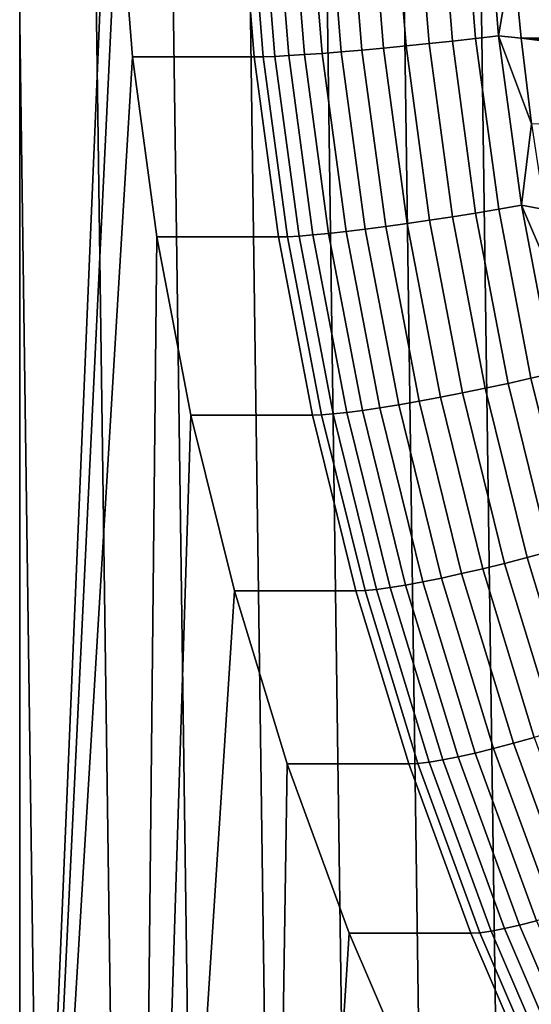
# Model space of a CAD drawing. Header units: metres. Extents: x -22 to 239, y -22 to 22.
# Tile 168 of 256: x 205.72 to 208.17, y -6.28 to -1.56. Entities that reach past the tile are written whole.
import ezdxf

# ---------------------------------------------------------------- set-up
doc = ezdxf.new("R2010")
doc.units = ezdxf.units.M
doc.layers.add('solid_10_151_033_XXX', color=7, linetype='CONTINUOUS')

msp = doc.modelspace()

# ---------------------------------------------------------------- linework, layer by layer
at = {"layer": 'solid_10_151_033_XXX'}
for points in [[(206.617661, -13.244179, 226.960876), (206.249054, 13.226729, 226.826721), (205.881088, 13.197662, 226.69278), (206.249054, -13.226729, 226.826721)], [(206.986649, -13.25, 227.095169), (206.617661, 13.244179, 226.960876), (206.249054, 13.226729, 226.826721), (206.617661, -13.244179, 226.960876)], [(207.355637, -13.244179, 227.229477), (206.986649, 13.25, 227.095169), (206.617661, 13.244179, 226.960876), (206.986649, -13.25, 227.095169)], [(207.724243, -13.226729, 227.363632), (207.355637, 13.244179, 227.229477), (206.986649, 13.25, 227.095169), (207.355637, -13.244179, 227.229477)], [(208.092224, -13.197662, 227.497574), (207.724243, 13.226729, 227.363632), (207.355637, 13.244179, 227.229477), (207.724243, -13.226729, 227.363632)], [(208.459305, -13.156993, 227.63118), (208.092224, 13.197662, 227.497574), (207.724243, 13.226729, 227.363632), (208.092224, -13.197662, 227.497574)], [(206.249054, -13.226729, 226.826721), (205.881088, 13.197662, 226.69278), (205.513992, 13.156993, 226.559174), (205.881088, -13.197662, 226.69278)], [(208.824997, -13.104782, 227.764282), (208.459305, 13.156993, 227.63118), (208.092224, 13.197662, 227.497574), (208.459305, -13.156993, 227.63118)], [(205.881088, -13.197662, 226.69278), (205.513992, 13.156993, 226.559174), (205.148315, 13.104782, 226.426071), (205.513992, -13.156993, 226.559174)], [(206.166138, 0, 184.761505), (205.718842, -10.662554, 184.598709), (205.718826, 10.66255, 184.598709), (206.282959, 11.498307, 184.804031)], [(205.718842, -10.662554, 184.598709), (205.198029, -9.795472, 184.409149), (205.718826, 10.66255, 184.598709)], [(206.166138, 0, 184.761505), (206.189514, -0.870593, 184.77002), (205.718842, -10.662554, 184.598709)], [(207.392319, -0.849075, 182.566177), (207.460617, -1.69538, 182.591034), (207.356873, -1.704927, 182.632797), (207.288177, -0.853856, 182.607803)], [(207.500443, -0.843845, 182.536484), (207.568329, -1.684938, 182.561188), (207.460617, -1.69538, 182.591034), (207.392319, -0.849075, 182.566177)], [(207.611206, -0.838234, 182.519119), (207.678635, -1.673733, 182.543655), (207.568329, -1.684938, 182.561188), (207.500443, -0.843845, 182.536484)], [(207.72319, -0.83231, 182.514282), (207.790146, -1.661906, 182.538651), (207.678635, -1.673733, 182.543655), (207.611206, -0.838234, 182.519119)], [(207.835007, -0.82615, 182.522034), (207.901474, -1.649606, 182.546234), (207.790146, -1.661906, 182.538651), (207.72319, -0.83231, 182.514282)], [(207.945236, -0.819831, 182.542297), (208.011185, -1.636988, 182.566299), (207.901474, -1.649606, 182.546234), (207.835007, -0.82615, 182.522034)], [(207.945236, -0.819831, 182.542297), (208.079788, -1.236435, 182.584747), (208.011185, -1.636988, 182.566299)], [(206.189514, -0.870593, 184.77002), (206.259552, -1.738386, 184.795502), (205.718842, -10.662554, 184.598709)], [(206.770935, -0.870605, 183.172546), (206.840973, -1.738369, 183.198029), (206.259552, -1.738386, 184.795502), (206.189514, -0.870593, 184.77002)], [(206.81514, -0.870245, 183.069473), (206.885147, -1.737652, 183.094955), (206.840973, -1.738369, 183.198029), (206.770935, -0.870605, 183.172546)], [(206.870636, -0.869172, 182.971909), (206.940552, -1.735508, 182.99736), (206.885147, -1.737652, 183.094955), (206.81514, -0.870245, 183.069473)], [(206.936691, -0.867396, 182.881165), (207.00647, -1.731964, 182.90657), (206.940552, -1.735508, 182.99736), (206.870636, -0.869172, 182.971909)], [(207.012482, -0.864942, 182.798401), (207.082062, -1.727064, 182.82373), (207.00647, -1.731964, 182.90657), (206.936691, -0.867396, 182.881165)], [(207.097061, -0.86184, 182.724655), (207.166397, -1.72087, 182.749893), (207.082062, -1.727064, 182.82373), (207.012482, -0.864942, 182.798401)], [(207.189346, -0.858129, 182.660858), (207.258377, -1.71346, 182.685974), (207.166397, -1.72087, 182.749893), (207.097061, -0.86184, 182.724655)], [(207.288177, -0.853856, 182.607803), (207.356873, -1.704927, 182.632797), (207.258377, -1.71346, 182.685974), (207.189346, -0.858129, 182.660858)], [(208.011185, -1.636988, 182.566299), (208.079788, -1.236435, 182.584747), (208.119156, -1.648207, 182.599075)], [(234.760025, -1.236431, 192.295547), (234.720657, -1.648203, 192.281219), (208.119156, -1.648207, 182.599075), (208.079788, -1.236435, 182.584747)], [(207.901474, -1.649606, 182.546234), (208.011993, -2.467681, 182.586456), (207.901505, -2.486081, 182.579178), (207.790146, -1.661906, 182.538651)], [(208.011185, -1.636988, 182.566299), (208.12088, -2.448806, 182.606232), (208.011993, -2.467681, 182.586456), (207.901474, -1.649606, 182.546234)], [(208.011185, -1.636988, 182.566299), (208.119156, -1.648207, 182.599075), (208.1698, -2.058941, 182.617508)], [(208.011185, -1.636988, 182.566299), (208.1698, -2.058941, 182.617508), (208.12088, -2.448806, 182.606232)], [(230.994049, -1.711634, 190.92485), (208.119156, -1.648207, 182.599075), (234.720657, -1.648203, 192.281219)], [(211.118271, -2.120775, 183.690659), (208.1698, -2.058941, 182.617508), (208.119156, -1.648207, 182.599075), (211.186157, -2.033599, 183.715363)], [(211.262665, -1.95517, 183.74321), (211.186157, -2.033599, 183.715363), (208.119156, -1.648207, 182.599075)], [(211.347107, -1.886213, 183.773956), (211.262665, -1.95517, 183.74321), (208.119156, -1.648207, 182.599075)], [(211.43808, -1.827884, 183.807053), (211.347107, -1.886213, 183.773956), (208.119156, -1.648207, 182.599075)], [(211.534805, -1.780667, 183.84227), (211.43808, -1.827884, 183.807053), (208.119156, -1.648207, 182.599075)], [(211.635757, -1.74531, 183.879013), (211.534805, -1.780667, 183.84227), (208.119156, -1.648207, 182.599075)], [(211.739822, -1.722207, 183.916885), (211.635757, -1.74531, 183.879013), (208.119156, -1.648207, 182.599075)], [(211.845764, -1.711634, 183.955444), (211.739822, -1.722207, 183.916885), (208.119156, -1.648207, 182.599075)], [(230.994049, -1.711634, 190.92485), (211.845764, -1.711634, 183.955444), (208.119156, -1.648207, 182.599075)], [(207.460617, -1.69538, 182.591034), (207.574219, -2.536155, 182.632385), (207.4711, -2.550437, 182.674377), (207.356873, -1.704927, 182.632797)], [(207.568329, -1.684938, 182.561188), (207.681229, -2.520535, 182.60228), (207.574219, -2.536155, 182.632385), (207.460617, -1.69538, 182.591034)], [(207.678635, -1.673733, 182.543655), (207.790787, -2.503773, 182.584473), (207.681229, -2.520535, 182.60228), (207.568329, -1.684938, 182.561188)], [(207.790146, -1.661906, 182.538651), (207.901505, -2.486081, 182.579178), (207.790787, -2.503773, 182.584473), (207.678635, -1.673733, 182.543655)], [(206.376022, -2.600451, 184.837906), (206.282959, -11.498311, 184.804031), (205.718842, -10.662554, 184.598709), (206.259552, -1.738386, 184.795502)], [(206.840973, -1.738369, 183.198029), (206.957458, -2.600464, 183.240417), (206.376022, -2.600451, 184.837906), (206.259552, -1.738386, 184.795502)], [(206.885147, -1.737652, 183.094955), (207.001572, -2.599391, 183.137329), (206.957458, -2.600464, 183.240417), (206.840973, -1.738369, 183.198029)], [(206.940552, -1.735508, 182.99736), (207.056839, -2.596184, 183.039673), (207.001572, -2.599391, 183.137329), (206.885147, -1.737652, 183.094955)], [(207.00647, -1.731964, 182.90657), (207.122513, -2.590882, 182.948807), (207.056839, -2.596184, 183.039673), (206.940552, -1.735508, 182.99736)], [(207.082062, -1.727064, 182.82373), (207.197784, -2.583551, 182.865845), (207.122513, -2.590882, 182.948807), (207.00647, -1.731964, 182.90657)], [(207.166397, -1.72087, 182.749893), (207.281693, -2.574286, 182.791855), (207.197784, -2.583551, 182.865845), (207.082062, -1.727064, 182.82373)], [(207.258377, -1.71346, 182.685974), (207.373184, -2.563201, 182.727768), (207.281693, -2.574286, 182.791855), (207.166397, -1.72087, 182.749893)], [(207.356873, -1.704927, 182.632797), (207.4711, -2.550437, 182.674377), (207.373184, -2.563201, 182.727768), (207.258377, -1.71346, 182.685974)], [(208.12088, -2.448806, 182.606232), (208.1698, -2.058941, 182.617508), (208.231689, -2.468261, 182.64003)], [(208.12088, -2.448806, 182.606232), (208.273926, -3.252635, 182.661942), (208.166229, -3.277707, 182.642593), (208.011993, -2.467681, 182.586456)], [(208.12088, -2.448806, 182.606232), (208.231689, -2.468261, 182.64003), (208.304794, -2.875734, 182.666641)], [(208.12088, -2.448806, 182.606232), (208.304794, -2.875734, 182.666641), (208.273926, -3.252635, 182.661942)], [(207.901505, -2.486081, 182.579178), (208.056885, -3.302146, 182.635727), (207.947266, -3.325646, 182.641434), (207.790787, -2.503773, 182.584473)], [(208.011993, -2.467681, 182.586456), (208.166229, -3.277707, 182.642593), (208.056885, -3.302146, 182.635727), (207.901505, -2.486081, 182.579178)], [(207.574219, -2.536155, 182.632385), (207.732727, -3.368658, 182.690079), (207.630508, -3.387629, 182.732407), (207.4711, -2.550437, 182.674377)], [(207.681229, -2.520535, 182.60228), (207.83876, -3.34791, 182.659622), (207.732727, -3.368658, 182.690079), (207.574219, -2.536155, 182.632385)], [(207.790787, -2.503773, 182.584473), (207.947266, -3.325646, 182.641434), (207.83876, -3.34791, 182.659622), (207.681229, -2.520535, 182.60228)], [(207.122513, -2.590882, 182.948807), (207.284454, -3.441349, 183.007736), (207.219101, -3.448391, 183.09874), (207.056839, -2.596184, 183.039673)], [(207.197784, -2.583551, 182.865845), (207.359268, -3.431612, 182.924622), (207.284454, -3.441349, 183.007736), (207.122513, -2.590882, 182.948807)], [(207.281693, -2.574286, 182.791855), (207.442596, -3.419305, 182.850418), (207.359268, -3.431612, 182.924622), (207.197784, -2.583551, 182.865845)], [(207.373184, -2.563201, 182.727768), (207.533386, -3.404582, 182.786072), (207.442596, -3.419305, 182.850418), (207.281693, -2.574286, 182.791855)], [(207.4711, -2.550437, 182.674377), (207.630508, -3.387629, 182.732407), (207.533386, -3.404582, 182.786072), (207.373184, -2.563201, 182.727768)], [(206.376022, -2.600451, 184.837906), (206.538559, -3.454071, 184.897064), (206.282959, -11.498311, 184.804031)], [(206.957458, -2.600464, 183.240417), (207.119995, -3.454077, 183.299576), (206.538559, -3.454071, 184.897064), (206.376022, -2.600451, 184.837906)], [(207.001572, -2.599391, 183.137329), (207.164032, -3.452652, 183.196457), (207.119995, -3.454077, 183.299576), (206.957458, -2.600464, 183.240417)], [(207.056839, -2.596184, 183.039673), (207.219101, -3.448391, 183.09874), (207.164032, -3.452652, 183.196457), (207.001572, -2.599391, 183.137329)], [(208.273926, -3.252635, 182.661942), (208.469849, -4.045856, 182.733246), (208.363663, -4.077041, 182.714462), (208.166229, -3.277707, 182.642593)], [(208.166229, -3.277707, 182.642593), (208.363663, -4.077041, 182.714462), (208.255798, -4.107441, 182.70813), (208.056885, -3.302146, 182.635727)], [(207.83876, -3.34791, 182.659622), (208.040421, -4.164365, 182.733017), (207.935638, -4.190173, 182.763931), (207.732727, -3.368658, 182.690079)], [(207.947266, -3.325646, 182.641434), (208.147598, -4.136672, 182.71434), (208.040421, -4.164365, 182.733017), (207.83876, -3.34791, 182.659622)], [(208.056885, -3.302146, 182.635727), (208.255798, -4.107441, 182.70813), (208.147598, -4.136672, 182.71434), (207.947266, -3.325646, 182.641434)], [(207.630508, -3.387629, 182.732407), (207.834564, -4.21377, 182.806671), (207.738464, -4.234858, 182.860718), (207.533386, -3.404582, 182.786072)], [(207.732727, -3.368658, 182.690079), (207.935638, -4.190173, 182.763931), (207.834564, -4.21377, 182.806671), (207.630508, -3.387629, 182.732407)], [(207.284454, -3.441349, 183.007736), (207.491745, -4.280591, 183.083191), (207.426819, -4.289351, 183.174347), (207.219101, -3.448391, 183.09874)], [(207.359268, -3.431612, 182.924622), (207.565964, -4.26848, 182.999847), (207.491745, -4.280591, 183.083191), (207.284454, -3.441349, 183.007736)], [(207.442596, -3.419305, 182.850418), (207.64856, -4.253171, 182.925385), (207.565964, -4.26848, 182.999847), (207.359268, -3.431612, 182.924622)], [(207.533386, -3.404582, 182.786072), (207.738464, -4.234858, 182.860718), (207.64856, -4.253171, 182.925385), (207.442596, -3.419305, 182.850418)], [(206.538559, -3.454071, 184.897064), (206.746613, -4.296438, 184.972794), (206.282959, -11.498311, 184.804031)], [(207.119995, -3.454077, 183.299576), (207.328049, -4.296422, 183.375305), (206.746613, -4.296438, 184.972794), (206.538559, -3.454071, 184.897064)], [(207.164032, -3.452652, 183.196457), (207.372009, -4.29465, 183.272156), (207.328049, -4.296422, 183.375305), (207.119995, -3.454077, 183.299576)], [(207.219101, -3.448391, 183.09874), (207.426819, -4.289351, 183.174347), (207.372009, -4.29465, 183.272156), (207.164032, -3.452652, 183.196457)], [(208.147598, -4.136672, 182.71434), (208.391098, -4.934205, 182.802979), (208.285568, -4.967237, 182.82225), (208.040421, -4.164365, 182.733017)], [(208.255798, -4.107441, 182.70813), (208.497589, -4.899338, 182.796127), (208.391098, -4.934205, 182.802979), (208.147598, -4.136672, 182.71434)], [(207.935638, -4.190173, 182.763931), (208.182297, -4.998021, 182.853699), (208.082611, -5.026166, 182.896957), (207.834564, -4.21377, 182.806671)], [(208.040421, -4.164365, 182.733017), (208.285568, -4.967237, 182.82225), (208.182297, -4.998021, 182.853699), (207.935638, -4.190173, 182.763931)], [(207.738464, -4.234858, 182.860718), (207.987747, -5.05132, 182.951447), (207.898926, -5.073165, 183.01651), (207.64856, -4.253171, 182.925385)], [(207.834564, -4.21377, 182.806671), (208.082611, -5.026166, 182.896957), (207.987747, -5.05132, 182.951447), (207.738464, -4.234858, 182.860718)], [(207.426819, -4.289351, 183.174347), (207.679321, -5.116319, 183.266235), (207.624817, -5.12264, 183.364182), (207.372009, -4.29465, 183.272156)], [(207.491745, -4.280591, 183.083191), (207.743729, -5.10587, 183.174896), (207.679321, -5.116319, 183.266235), (207.426819, -4.289351, 183.174347)], [(207.565964, -4.26848, 182.999847), (207.81723, -5.091425, 183.091309), (207.743729, -5.10587, 183.174896), (207.491745, -4.280591, 183.083191)], [(207.64856, -4.253171, 182.925385), (207.898926, -5.073165, 183.01651), (207.81723, -5.091425, 183.091309), (207.565964, -4.26848, 182.999847)], [(206.999527, -5.124736, 185.064835), (206.888763, -12.300332, 185.024521), (206.282959, -11.498311, 184.804031), (206.746613, -4.296438, 184.972794)], [(207.328049, -4.296422, 183.375305), (207.580963, -5.124754, 183.467361), (206.999527, -5.124736, 185.064835), (206.746613, -4.296438, 184.972794)], [(207.372009, -4.29465, 183.272156), (207.624817, -5.12264, 183.364182), (207.580963, -5.124754, 183.467361), (207.328049, -4.296422, 183.375305)], [(208.182297, -4.998021, 182.853699), (208.471893, -5.789566, 182.959106), (208.37384, -5.822169, 183.002945), (208.082611, -5.026166, 182.896957)], [(208.082611, -5.026166, 182.896957), (208.37384, -5.822169, 183.002945), (208.280426, -5.851306, 183.057983), (207.987747, -5.05132, 182.951447)], [(207.81723, -5.091425, 183.091309), (208.112244, -5.897762, 183.198685), (208.039566, -5.914496, 183.282578), (207.743729, -5.10587, 183.174896)], [(207.898926, -5.073165, 183.01651), (208.192871, -5.87661, 183.123489), (208.112244, -5.897762, 183.198685), (207.81723, -5.091425, 183.091309)], [(207.987747, -5.05132, 182.951447), (208.280426, -5.851306, 183.057983), (208.192871, -5.87661, 183.123489), (207.898926, -5.073165, 183.01651)], [(206.999527, -5.124736, 185.064835), (207.296463, -5.936373, 185.172913), (206.888763, -12.300332, 185.024521)], [(207.580963, -5.124754, 183.467361), (207.877899, -5.936371, 183.575439), (207.296463, -5.936373, 185.172913), (206.999527, -5.124736, 185.064835)], [(207.624817, -5.12264, 183.364182), (207.921631, -5.933921, 183.472198), (207.877899, -5.936371, 183.575439), (207.580963, -5.124754, 183.467361)], [(207.679321, -5.116319, 183.266235), (207.975754, -5.9266, 183.374146), (207.921631, -5.933921, 183.472198), (207.624817, -5.12264, 183.364182)], [(207.743729, -5.10587, 183.174896), (208.039566, -5.914496, 183.282578), (207.975754, -5.9266, 183.374146), (207.679321, -5.116319, 183.266235)], [(208.192871, -5.87661, 183.123489), (208.529434, -6.660888, 183.246002), (208.450012, -6.684863, 183.321625), (208.112244, -5.897762, 183.198685)], [(207.636459, -6.728633, 185.296661), (207.5345, -13.066296, 185.259552), (206.888763, -12.300332, 185.024521), (207.296463, -5.936373, 185.172913)], [(207.877899, -5.936371, 183.575439), (208.21788, -6.728623, 183.699188), (207.636459, -6.728633, 185.296661), (207.296463, -5.936373, 185.172913)], [(207.921631, -5.933921, 183.472198), (208.261475, -6.725848, 183.595901), (208.21788, -6.728623, 183.699188), (207.877899, -5.936371, 183.575439)], [(207.975754, -5.9266, 183.374146), (208.315186, -6.717548, 183.497681), (208.261475, -6.725848, 183.595901), (207.921631, -5.933921, 183.472198)], [(208.039566, -5.914496, 183.282578), (208.378296, -6.703829, 183.405869), (208.315186, -6.717548, 183.497681), (207.975754, -5.9266, 183.374146)], [(208.112244, -5.897762, 183.198685), (208.450012, -6.684863, 183.321625), (208.378296, -6.703829, 183.405869), (208.039566, -5.914496, 183.282578)]]:
    msp.add_3dface(points, dxfattribs=at)

doc.saveas('drawing.dxf')
